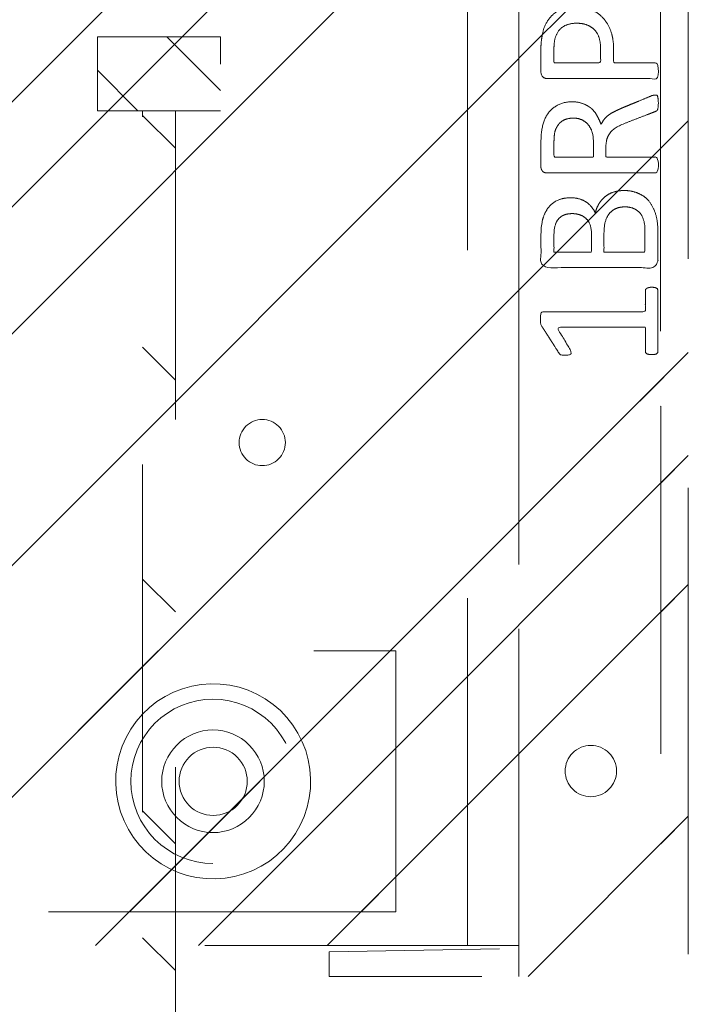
# Model space of a CAD drawing. Header units: inches. Extents: x -467 to -298, y -222 to 20.
# Tile 39 of 57: x -343.05 to -340.48, y -1.91 to 1.87. Entities that reach past the tile are written whole.
import ezdxf

# ---------------------------------------------------------------- set-up
doc = ezdxf.new("R2010")
doc.units = ezdxf.units.IN
doc.header["$LTSCALE"] = 32
doc.header["$MEASUREMENT"] = 0
doc.linetypes.add('Dash Style-1', pattern=[0.083328, 0.041656, -0.041672])
for name, color, linetype, lineweight in [('DashLineFill', 7, 'Dash Style-1', 13), ('Drawing', 7, 'Continuous', 18), ('None', 7, 'Continuous', 18), ('SolidLine', 7, 'Continuous', 15), ('WasteShelf_H', 7, 'Continuous', 18)]:
    doc.layers.add(name, color=color, linetype=linetype, lineweight=lineweight)
pattern_1 = [(45, (0, 0), (-1.61302, 1.93572), []), (45, (-1.0608, 1.0608), (-0.472346, 0.416761), [])]

# ---------------------------------------------------------------- blocks, each defined once
blk = doc.blocks.new('1BRPT9-Bracket (2D)')
at = {"layer": 'DashLineFill', "linetype": 'Continuous', "lineweight": 13}
h = blk.add_hatch(dxfattribs=at)
h.set_pattern_fill('Steel', color=253, style=0, pattern_type=2)
h.set_pattern_definition(pattern_1)
edge = h.paths.add_edge_path()
edge.add_arc((1.6779, -8.4882), 0.252, 270, 360)
edge.add_line((1.9299, -8.4882), (1.9299, -7.4803))
edge.add_line((1.9299, -7.4803), (2.3236, -7.4803))
edge.add_line((2.3236, -7.4803), (2.3236, 7.4611))
edge.add_line((2.3236, 7.4611), (1.9299, 7.4803))
edge.add_line((1.9299, 7.4803), (1.9299, 8.4882))
edge.add_arc((1.6779, 8.4882), 0.252, 360, 450)
edge.add_line((1.6779, 8.7402), (-2.3221, 8.7402))
edge.add_line((-2.3221, 8.7402), (-2.3221, -8.7402))
edge.add_line((-2.3221, -8.7402), (1.6779, -8.7402))
h = blk.add_hatch(dxfattribs=at)
h.set_pattern_fill('Steel', color=253, style=0, pattern_type=2)
h.set_pattern_definition(pattern_1)
h.paths.add_polyline_path([(-1.1488, 8.4252), (-1.118, 8.4237), (-1.0874, 8.4191), (-1.0574, 8.4116), (-1.0283, 8.4012), (-1.0004, 8.388), (-0.9739, 8.3721), (-0.949, 8.3537), (-0.9261, 8.3329), (-0.9054, 8.31), (-0.887, 8.2852), (-0.8711, 8.2587), (-0.8579, 8.2308), (-0.8474, 8.2017), (-0.8399, 8.1717), (-0.8354, 8.1411), (-0.8339, 8.1102), (-0.8354, 8.0794), (-0.8399, 8.0488), (-0.8474, 8.0188), (-0.8579, 7.9897), (-0.8711, 7.9618), (-0.887, 7.9353), (-0.9054, 7.9104), (-0.9261, 7.8875), (-0.949, 7.8668), (-0.9739, 7.8484), (-1.0004, 7.8325), (-1.0283, 7.8193), (-1.0574, 7.8088), (-1.0874, 7.8013), (-1.118, 7.7968), (-1.1488, 7.7953), (-1.1797, 7.7968), (-1.2103, 7.8013), (-1.2403, 7.8088), (-1.2694, 7.8193), (-1.2973, 7.8325), (-1.3238, 7.8484), (-1.3486, 7.8668), (-1.3716, 7.8875), (-1.3923, 7.9104), (-1.4107, 7.9353), (-1.4266, 7.9618), (-1.4398, 7.9897), (-1.4502, 8.0188), (-1.4577, 8.0488), (-1.4623, 8.0794), (-1.4638, 8.1102), (-1.4623, 8.1411), (-1.4577, 8.1717), (-1.4502, 8.2017), (-1.4398, 8.2308), (-1.4266, 8.2587), (-1.4107, 8.2852), (-1.3923, 8.31), (-1.3716, 8.3329), (-1.3486, 8.3537), (-1.3238, 8.3721), (-1.2973, 8.388), (-1.2694, 8.4012), (-1.2403, 8.4116), (-1.2103, 8.4191), (-1.1797, 8.4237)])
h = blk.add_hatch(dxfattribs=at)
h.set_pattern_fill('Steel', color=253, style=0, pattern_type=2)
h.set_pattern_definition(pattern_1)
h.paths.add_polyline_path([(-1.1488, 8.3071), (-1.1295, 8.3061), (-1.1104, 8.3033), (-1.0917, 8.2986), (-1.0735, 8.2921), (-1.056, 8.2838), (-1.0395, 8.2739), (-1.024, 8.2624), (-1.0096, 8.2494), (-0.9967, 8.2351), (-0.9852, 8.2196), (-0.9752, 8.203), (-0.967, 8.1856), (-0.9605, 8.1674), (-0.9558, 8.1486), (-0.9529, 8.1295), (-0.952, 8.1102), (-0.9529, 8.0909), (-0.9558, 8.0718), (-0.9605, 8.0531), (-0.967, 8.0349), (-0.9752, 8.0174), (-0.9852, 8.0009), (-0.9967, 7.9854), (-1.0096, 7.971), (-1.024, 7.9581), (-1.0395, 7.9466), (-1.056, 7.9366), (-1.0735, 7.9284), (-1.0917, 7.9219), (-1.1104, 7.9172), (-1.1295, 7.9143), (-1.1488, 7.9134), (-1.1681, 7.9143), (-1.1872, 7.9172), (-1.206, 7.9219), (-1.2242, 7.9284), (-1.2416, 7.9366), (-1.2582, 7.9466), (-1.2737, 7.9581), (-1.288, 7.971), (-1.301, 7.9854), (-1.3125, 8.0009), (-1.3224, 8.0174), (-1.3307, 8.0349), (-1.3372, 8.0531), (-1.3419, 8.0718), (-1.3447, 8.0909), (-1.3457, 8.1102), (-1.3447, 8.1295), (-1.3419, 8.1486), (-1.3372, 8.1674), (-1.3307, 8.1856), (-1.3224, 8.203), (-1.3125, 8.2196), (-1.301, 8.2351), (-1.288, 8.2494), (-1.2737, 8.2624), (-1.2582, 8.2739), (-1.2416, 8.2838), (-1.2242, 8.2921), (-1.206, 8.2986), (-1.1872, 8.3033), (-1.1681, 8.3061)])
h = blk.add_hatch(dxfattribs=at)
h.set_pattern_fill('Steel', color=253, style=0, pattern_type=2)
h.set_pattern_definition(pattern_1)
h.paths.add_polyline_path([(-1.3378, 6.8996), (-1.3291, 6.8992), (-1.3205, 6.8979), (-1.3121, 6.8958), (-1.3039, 6.8929), (-1.2961, 6.8891), (-1.2886, 6.8847), (-1.2816, 6.8795), (-1.2752, 6.8737), (-1.2693, 6.8672), (-1.2642, 6.8602), (-1.2597, 6.8528), (-1.256, 6.8449), (-1.253, 6.8367), (-1.2509, 6.8283), (-1.2497, 6.8197), (-1.2492, 6.811), (-1.2497, 6.8023), (-1.2509, 6.7937), (-1.253, 6.7853), (-1.256, 6.7771), (-1.2597, 6.7693), (-1.2642, 6.7618), (-1.2693, 6.7548), (-1.2752, 6.7484), (-1.2816, 6.7425), (-1.2886, 6.7374), (-1.2961, 6.7329), (-1.3039, 6.7292), (-1.3121, 6.7263), (-1.3205, 6.7241), (-1.3291, 6.7229), (-1.3378, 6.7224), (-1.3465, 6.7229), (-1.3551, 6.7241), (-1.3635, 6.7263), (-1.3717, 6.7292), (-1.3796, 6.7329), (-1.387, 6.7374), (-1.394, 6.7425), (-1.4005, 6.7484), (-1.4063, 6.7548), (-1.4115, 6.7618), (-1.4159, 6.7693), (-1.4197, 6.7771), (-1.4226, 6.7853), (-1.4247, 6.7937), (-1.426, 6.8023), (-1.4264, 6.811), (-1.426, 6.8197), (-1.4247, 6.8283), (-1.4226, 6.8367), (-1.4197, 6.8449), (-1.4159, 6.8528), (-1.4115, 6.8602), (-1.4063, 6.8672), (-1.4005, 6.8737), (-1.394, 6.8795), (-1.387, 6.8847), (-1.3796, 6.8891), (-1.3717, 6.8929), (-1.3635, 6.8958), (-1.3551, 6.8979), (-1.3465, 6.8992)])
at = {"layer": 'DashLineFill'}
blk.add_line((-2.1252, 8.7402), (-2.1252, -8.7402), dxfattribs=at)
at = {"layer": 'DashLineFill', "flags": 128}
blk.add_lwpolyline([(1.6779, -8.7402, 0.414214), (1.9299, -8.4882), (1.9299, -7.4803), (2.3236, -7.4803), (2.3236, 7.4611), (1.9299, 7.4803), (1.9299, 8.4882, 0.414214), (1.6779, 8.7402), (-2.3221, 8.7402), (-2.3221, -8.7402)], format="xyb", close=True, dxfattribs=at)
for points in [[(-1.1488, 8.4252), (-1.118, 8.4237), (-1.0874, 8.4191), (-1.0574, 8.4116), (-1.0283, 8.4012), (-1.0004, 8.388), (-0.9739, 8.3721), (-0.949, 8.3537), (-0.9261, 8.3329), (-0.9054, 8.31), (-0.887, 8.2852), (-0.8711, 8.2587), (-0.8579, 8.2308), (-0.8474, 8.2017), (-0.8399, 8.1717), (-0.8354, 8.1411), (-0.8339, 8.1102), (-0.8354, 8.0794), (-0.8399, 8.0488), (-0.8474, 8.0188), (-0.8579, 7.9897), (-0.8711, 7.9618), (-0.887, 7.9353), (-0.9054, 7.9104), (-0.9261, 7.8875), (-0.949, 7.8668), (-0.9739, 7.8484), (-1.0004, 7.8325), (-1.0283, 7.8193), (-1.0574, 7.8088), (-1.0874, 7.8013), (-1.118, 7.7968), (-1.1488, 7.7953), (-1.1797, 7.7968), (-1.2103, 7.8013), (-1.2403, 7.8088), (-1.2694, 7.8193), (-1.2973, 7.8325), (-1.3238, 7.8484), (-1.3486, 7.8668), (-1.3716, 7.8875), (-1.3923, 7.9104), (-1.4107, 7.9353), (-1.4266, 7.9618), (-1.4398, 7.9897), (-1.4502, 8.0188), (-1.4577, 8.0488), (-1.4623, 8.0794), (-1.4638, 8.1102), (-1.4623, 8.1411), (-1.4577, 8.1717), (-1.4502, 8.2017), (-1.4398, 8.2308), (-1.4266, 8.2587), (-1.4107, 8.2852), (-1.3923, 8.31), (-1.3716, 8.3329), (-1.3486, 8.3537), (-1.3238, 8.3721), (-1.2973, 8.388), (-1.2694, 8.4012), (-1.2403, 8.4116), (-1.2103, 8.4191), (-1.1797, 8.4237)], [(-1.1488, 8.3071), (-1.1295, 8.3061), (-1.1104, 8.3033), (-1.0917, 8.2986), (-1.0735, 8.2921), (-1.056, 8.2838), (-1.0395, 8.2739), (-1.024, 8.2624), (-1.0096, 8.2494), (-0.9967, 8.2351), (-0.9852, 8.2196), (-0.9752, 8.203), (-0.967, 8.1856), (-0.9605, 8.1674), (-0.9558, 8.1486), (-0.9529, 8.1295), (-0.952, 8.1102), (-0.9529, 8.0909), (-0.9558, 8.0718), (-0.9605, 8.0531), (-0.967, 8.0349), (-0.9752, 8.0174), (-0.9852, 8.0009), (-0.9967, 7.9854), (-1.0096, 7.971), (-1.024, 7.9581), (-1.0395, 7.9466), (-1.056, 7.9366), (-1.0735, 7.9284), (-1.0917, 7.9219), (-1.1104, 7.9172), (-1.1295, 7.9143), (-1.1488, 7.9134), (-1.1681, 7.9143), (-1.1872, 7.9172), (-1.206, 7.9219), (-1.2242, 7.9284), (-1.2416, 7.9366), (-1.2582, 7.9466), (-1.2737, 7.9581), (-1.288, 7.971), (-1.301, 7.9854), (-1.3125, 8.0009), (-1.3224, 8.0174), (-1.3307, 8.0349), (-1.3372, 8.0531), (-1.3419, 8.0718), (-1.3447, 8.0909), (-1.3457, 8.1102), (-1.3447, 8.1295), (-1.3419, 8.1486), (-1.3372, 8.1674), (-1.3307, 8.1856), (-1.3224, 8.203), (-1.3125, 8.2196), (-1.301, 8.2351), (-1.288, 8.2494), (-1.2737, 8.2624), (-1.2582, 8.2739), (-1.2416, 8.2838), (-1.2242, 8.2921), (-1.206, 8.2986), (-1.1872, 8.3033), (-1.1681, 8.3061)], [(-1.3378, 6.8996), (-1.3291, 6.8992), (-1.3205, 6.8979), (-1.3121, 6.8958), (-1.3039, 6.8929), (-1.2961, 6.8891), (-1.2886, 6.8847), (-1.2816, 6.8795), (-1.2752, 6.8737), (-1.2693, 6.8672), (-1.2642, 6.8602), (-1.2597, 6.8528), (-1.256, 6.8449), (-1.253, 6.8367), (-1.2509, 6.8283), (-1.2497, 6.8197), (-1.2492, 6.811), (-1.2497, 6.8023), (-1.2509, 6.7937), (-1.253, 6.7853), (-1.256, 6.7771), (-1.2597, 6.7693), (-1.2642, 6.7618), (-1.2693, 6.7548), (-1.2752, 6.7484), (-1.2816, 6.7425), (-1.2886, 6.7374), (-1.2961, 6.7329), (-1.3039, 6.7292), (-1.3121, 6.7263), (-1.3205, 6.7241), (-1.3291, 6.7229), (-1.3378, 6.7224), (-1.3465, 6.7229), (-1.3551, 6.7241), (-1.3635, 6.7263), (-1.3717, 6.7292), (-1.3796, 6.7329), (-1.387, 6.7374), (-1.394, 6.7425), (-1.4005, 6.7484), (-1.4063, 6.7548), (-1.4115, 6.7618), (-1.4159, 6.7693), (-1.4197, 6.7771), (-1.4226, 6.7853), (-1.4247, 6.7937), (-1.426, 6.8023), (-1.4264, 6.811), (-1.426, 6.8197), (-1.4247, 6.8283), (-1.4226, 6.8367), (-1.4197, 6.8449), (-1.4159, 6.8528), (-1.4115, 6.8602), (-1.4063, 6.8672), (-1.4005, 6.8737), (-1.394, 6.8795), (-1.387, 6.8847), (-1.3796, 6.8891), (-1.3717, 6.8929), (-1.3635, 6.8958), (-1.3551, 6.8979), (-1.3465, 6.8992)]]:
    blk.add_lwpolyline(points, close=True, dxfattribs=at)
blk = doc.blocks.new('Group-51')
at = {"layer": 'WasteShelf_H', "color": 7}
for points, knots in [([(-2.8316, 6.2154), (-2.839, 6.2154), (-2.8528, 6.2182), (-2.8556, 6.2265), (-2.8556, 6.3455), (-2.8556, 6.4645), (-2.8537, 6.4682), (-2.8482, 6.4719), (-2.839, 6.4738), (-2.826, 6.4738), (-2.8168, 6.4719), (-2.8113, 6.4701), (-2.8076, 6.4645), (-2.8076, 6.4156), (-2.8076, 6.3686), (-2.6378, 6.3686), (-2.468, 6.3686), (-2.4938, 6.4119), (-2.5197, 6.4553), (-2.5215, 6.4609), (-2.5234, 6.4701), (-2.5197, 6.4738), (-2.5086, 6.4756), (-2.4962, 6.4756), (-2.4865, 6.4756), (-2.4809, 6.4738), (-2.4772, 6.4701), (-2.4754, 6.4664), (-2.4422, 6.4147), (-2.409, 6.363), (-2.4071, 6.3612), (-2.4071, 6.3575), (-2.4053, 6.352), (-2.4053, 6.3349), (-2.4053, 6.3169), (-2.409, 6.3114), (-2.4126, 6.3095), (-2.611, 6.3095), (-2.8076, 6.3095), (-2.8076, 6.2689), (-2.8076, 6.2246), (-2.8113, 6.2209), (-2.8168, 6.2173), (-2.826, 6.2154), (-2.8316, 6.2154)], [0, 0, 0, 0.00261, 0.007831, 0.010441, 0.176195, 0.178805, 0.181415, 0.184026, 0.186636, 0.188594, 0.190551, 0.192509, 0.194467, 0.244389, 0.244389, 0.424498, 0.424498, 0.47805, 0.47805, 0.484241, 0.490432, 0.496622, 0.502813, 0.507071, 0.510941, 0.514811, 0.518682, 0.518682, 0.576295, 0.576295, 0.578743, 0.58119, 0.583638, 0.590247, 0.593184, 0.596122, 0.599059, 0.911881, 0.911881, 0.976501, 0.982376, 0.988251, 0.994125, 1, 1, 1]), ([(-2.7264, 5.8443), (-2.7485, 5.8443), (-2.7836, 5.8554), (-2.8131, 5.8738), (-2.8334, 5.9015), (-2.8556, 5.9513), (-2.8556, 6.0584), (-2.8556, 6.1248), (-2.8445, 6.1396), (-2.6313, 6.1396), (-2.4182, 6.1396), (-2.4071, 6.1248), (-2.4071, 6.0667), (-2.4071, 5.9753), (-2.4237, 5.9237), (-2.4514, 5.8904), (-2.4938, 5.872), (-2.5363, 5.872), (-2.5658, 5.8794), (-2.5898, 5.8941), (-2.6101, 5.9181), (-2.6157, 5.931), (-2.6193, 5.9126), (-2.6378, 5.8812), (-2.6655, 5.8572), (-2.7042, 5.8443), (-2.7264, 5.8443)], [0, 0, 0, 0.031455, 0.06291, 0.094366, 0.125821, 0.188731, 0.266159, 0.275837, 0.285516, 0.435531, 0.44521, 0.454888, 0.521427, 0.574659, 0.627891, 0.681123, 0.734355, 0.762747, 0.791139, 0.819531, 0.847924, 0.847924, 0.885943, 0.923962, 0.961981, 1, 1, 1]), ([(-2.7301, 5.907), (-2.7098, 5.907), (-2.6802, 5.92), (-2.6599, 5.944), (-2.6489, 5.9809), (-2.6489, 6.0445), (-2.6489, 6.0805), (-2.7273, 6.0805), (-2.8057, 6.0805), (-2.8057, 6.0371), (-2.8057, 5.9532), (-2.7781, 5.92), (-2.7485, 5.907), (-2.7301, 5.907)], [0, 0, 0, 0.079156, 0.158312, 0.237468, 0.316624, 0.419526, 0.419526, 0.643799, 0.643799, 0.767809, 0.883905, 0.941952, 1, 1, 1]), ([(-2.5271, 5.9329), (-2.5105, 5.9329), (-2.4846, 5.9421), (-2.4662, 5.9624), (-2.4569, 5.9938), (-2.4569, 6.0491), (-2.4569, 6.0805), (-2.5289, 6.0805), (-2.6009, 6.0805), (-2.6009, 6.0464), (-2.6009, 5.9901), (-2.5898, 5.9606), (-2.5695, 5.9421), (-2.5418, 5.9329), (-2.5271, 5.9329)], [0, 0, 0, 0.074499, 0.148998, 0.223496, 0.297995, 0.395417, 0.395417, 0.61891, 0.61891, 0.724928, 0.793696, 0.862464, 0.931232, 1, 1, 1]), ([(-2.8463, 5.478), (-2.85, 5.478), (-2.8537, 5.4798), (-2.8556, 5.4872), (-2.8574, 5.5001), (-2.8574, 5.5186), (-2.8556, 5.5296), (-2.8537, 5.537), (-2.8482, 5.5407), (-2.8426, 5.5426), (-2.79, 5.5629), (-2.7375, 5.5832), (-2.719, 5.5906), (-2.6895, 5.6053), (-2.6673, 5.6275), (-2.6563, 5.657), (-2.6563, 5.6967), (-2.6563, 5.716), (-2.7513, 5.716), (-2.85, 5.716), (-2.8537, 5.7197), (-2.8556, 5.7271), (-2.8574, 5.7382), (-2.8574, 5.7548), (-2.8556, 5.7659), (-2.8537, 5.7733), (-2.85, 5.7769), (-2.6387, 5.7769), (-2.4182, 5.7769), (-2.4071, 5.7622), (-2.4071, 5.7068), (-2.4071, 5.6422), (-2.409, 5.6201), (-2.4108, 5.6108), (-2.4145, 5.585), (-2.4348, 5.5444), (-2.4643, 5.5186), (-2.5031, 5.5038), (-2.5474, 5.5038), (-2.5843, 5.5167), (-2.612, 5.5389), (-2.6304, 5.5721), (-2.6378, 5.5906), (-2.6433, 5.5795), (-2.6581, 5.561), (-2.6784, 5.5463), (-2.7061, 5.5333), (-2.7227, 5.526), (-2.7716, 5.5057), (-2.8205, 5.4854), (-2.8334, 5.4798), (-2.8445, 5.478), (-2.8463, 5.478)], [0, 0, 0, 0.004018, 0.008035, 0.012053, 0.01607, 0.020088, 0.024105, 0.028123, 0.03214, 0.03214, 0.070951, 0.070951, 0.084634, 0.098317, 0.112001, 0.125684, 0.138745, 0.138745, 0.202807, 0.205295, 0.207782, 0.21027, 0.212758, 0.214748, 0.216739, 0.218729, 0.220719, 0.332671, 0.339637, 0.346603, 0.391882, 0.407555, 0.423229, 0.423229, 0.466696, 0.510164, 0.553631, 0.597099, 0.640566, 0.684033, 0.727501, 0.770968, 0.770968, 0.798042, 0.825115, 0.852188, 0.879262, 0.879262, 0.958132, 0.958132, 0.979066, 1, 1, 1]), ([(-2.5326, 5.5666), (-2.5049, 5.5666), (-2.4699, 5.5906), (-2.4606, 5.6182), (-2.4588, 5.6275), (-2.4569, 5.6496), (-2.4569, 5.6911), (-2.4569, 5.716), (-2.5326, 5.716), (-2.6083, 5.716), (-2.6083, 5.6874), (-2.6083, 5.6348), (-2.5972, 5.6016), (-2.5751, 5.5776), (-2.5474, 5.5666), (-2.5326, 5.5666)], [0, 0, 0, 0.142515, 0.285031, 0.285031, 0.330993, 0.376955, 0.445899, 0.445899, 0.655281, 0.655281, 0.734439, 0.800829, 0.867219, 0.93361, 1, 1, 1]), ([(-2.5381, 5.14), (-2.5732, 5.14), (-2.6267, 5.1621), (-2.6636, 5.2027), (-2.6858, 5.2618), (-2.6858, 5.3291), (-2.6858, 5.3541), (-2.7661, 5.3541), (-2.85, 5.3541), (-2.8537, 5.3578), (-2.8556, 5.3651), (-2.8574, 5.3762), (-2.8574, 5.3928), (-2.8556, 5.4039), (-2.8537, 5.4113), (-2.85, 5.415), (-2.6396, 5.415), (-2.42, 5.415), (-2.4071, 5.4002), (-2.4071, 5.343), (-2.4071, 5.2802), (-2.4108, 5.2544), (-2.4182, 5.2175), (-2.4403, 5.1806), (-2.4717, 5.1529), (-2.5141, 5.14), (-2.5381, 5.14)], [0, 0, 0, 0.066268, 0.132535, 0.198803, 0.26507, 0.303966, 0.303966, 0.429297, 0.43506, 0.440822, 0.446584, 0.452347, 0.456957, 0.461567, 0.466177, 0.470786, 0.728938, 0.745073, 0.761208, 0.845107, 0.870922, 0.896738, 0.922553, 0.948369, 0.974184, 1, 1, 1]), ([(-2.5437, 5.2027), (-2.516, 5.2027), (-2.4791, 5.223), (-2.4625, 5.2526), (-2.4569, 5.2839), (-2.4569, 5.3273), (-2.4569, 5.3541), (-2.5464, 5.3541), (-2.6359, 5.3541), (-2.6359, 5.3273), (-2.6359, 5.2747), (-2.623, 5.2378), (-2.5972, 5.2138), (-2.564, 5.2027), (-2.5437, 5.2027)], [0, 0, 0, 0.053098, 0.106195, 0.159293, 0.212391, 0.297937, 0.297937, 0.584068, 0.584068, 0.669615, 0.752211, 0.834807, 0.917404, 1, 1, 1]), ([(-2.4329, 4.7901), (-2.4389, 4.7901), (-2.4496, 4.7901), (-2.4551, 4.7937), (-2.4588, 4.7993), (-2.4588, 4.8639), (-2.4588, 4.9266), (-2.6526, 4.9266), (-2.85, 4.9266), (-2.8537, 4.9303), (-2.8556, 4.9377), (-2.8574, 4.9488), (-2.8574, 4.9654), (-2.8556, 4.9764), (-2.8537, 4.9838), (-2.85, 4.9875), (-2.6526, 4.9875), (-2.4588, 4.9875), (-2.4588, 5.0503), (-2.4588, 5.1149), (-2.4551, 5.1204), (-2.4496, 5.1222), (-2.4403, 5.1241), (-2.4274, 5.1241), (-2.4163, 5.1222), (-2.4108, 5.1204), (-2.4071, 5.1149), (-2.4071, 4.9571), (-2.4071, 4.7993), (-2.4108, 4.7937), (-2.4163, 4.7901), (-2.4274, 4.7901), (-2.4329, 4.7901)], [0, 0, 0, 0.003046, 0.005389, 0.007733, 0.010076, 0.089744, 0.089744, 0.335779, 0.340465, 0.345152, 0.349838, 0.354524, 0.360382, 0.36624, 0.372099, 0.377957, 0.6855, 0.6855, 0.785085, 0.788014, 0.790943, 0.793872, 0.796801, 0.798998, 0.801195, 0.803391, 0.805588, 0.991213, 0.99341, 0.995606, 0.997803, 1, 1, 1]), ([(-2.7411, 4.4744), (-2.7688, 4.4744), (-2.815, 4.4947), (-2.8463, 4.5353), (-2.8629, 4.5925), (-2.8629, 4.6626), (-2.8482, 4.718), (-2.8187, 4.7568), (-2.7781, 4.7771), (-2.7301, 4.7771), (-2.695, 4.7623), (-2.6655, 4.7365), (-2.6396, 4.6977), (-2.6267, 4.6737), (-2.6157, 4.6959), (-2.5917, 4.7272), (-2.564, 4.7494), (-2.5326, 4.7605), (-2.4902, 4.7605), (-2.4496, 4.7438), (-2.4182, 4.7088), (-2.4016, 4.6571), (-2.4016, 4.587), (-2.4182, 4.5372), (-2.4459, 4.5058), (-2.4828, 4.491), (-2.5234, 4.491), (-2.5547, 4.5021), (-2.5843, 4.5242), (-2.6101, 4.5556), (-2.6212, 4.5778), (-2.6544, 4.5002), (-2.7208, 4.4744), (-2.7411, 4.4744)], [0, 0, 0, 0.040945, 0.08189, 0.122836, 0.163781, 0.200632, 0.237482, 0.274333, 0.311184, 0.338205, 0.365227, 0.392248, 0.419269, 0.419269, 0.443822, 0.468375, 0.492928, 0.51748, 0.549396, 0.581313, 0.613229, 0.645145, 0.677061, 0.708977, 0.740893, 0.772809, 0.799408, 0.826007, 0.852606, 0.879205, 0.879205, 0.969801, 1, 1, 1]), ([(-2.7467, 4.5353), (-2.7301, 4.5353), (-2.7042, 4.5464), (-2.6821, 4.5704), (-2.6618, 4.6054), (-2.6507, 4.6294), (-2.6599, 4.6516), (-2.6821, 4.6848), (-2.7042, 4.7051), (-2.7301, 4.7162), (-2.815, 4.7162), (-2.815, 4.5796), (-2.7781, 4.5353), (-2.7467, 4.5353)], [0, 0, 0, 0.062166, 0.124332, 0.186498, 0.248664, 0.248664, 0.305108, 0.361552, 0.417996, 0.474441, 0.742583, 0.871292, 1, 1, 1]), ([(-2.5105, 4.5501), (-2.4957, 4.5501), (-2.4735, 4.5593), (-2.4569, 4.5796), (-2.4477, 4.6073), (-2.4477, 4.6626), (-2.4809, 4.7014), (-2.5252, 4.7014), (-2.5474, 4.6922), (-2.5677, 4.6719), (-2.588, 4.6423), (-2.599, 4.622), (-2.5806, 4.587), (-2.5363, 4.5501), (-2.5105, 4.5501)], [0, 0, 0, 0.064819, 0.129638, 0.194457, 0.259276, 0.388914, 0.518552, 0.583375, 0.648198, 0.71302, 0.777843, 0.777843, 0.888922, 1, 1, 1])]:
    blk.add_open_spline(points, degree=2, knots=knots, dxfattribs=at)
blk = doc.blocks.new('1BRPT8_Cover (2D)')
at = {"layer": 'DashLineFill', "linetype": 'Continuous', "lineweight": 13}
h = blk.add_hatch(dxfattribs=at)
h.set_pattern_fill('Steel', color=253, style=0, pattern_type=2)
h.set_pattern_definition(pattern_1)
h.paths.add_polyline_path([(-1.5945, -8.7638), (-2.3228, -8.7638), (-2.3228, -8.7511), (-2.8261, -8.7423), (-2.8664, -8.7028), (-2.8664, -6.673), (-2.8472, -6.6533), (-2.3228, -6.6441), (-2.3228, -6.5842), (-2.8472, -6.5751), (-2.8664, -6.5554), (-2.8664, -4.4682), (-2.8472, -4.4486), (-2.3228, -4.4394), (-2.3228, -4.3795), (-2.8472, -4.3703), (-2.8664, -4.3507), (-2.8664, -2.2635), (-2.8472, -2.2438), (-2.3228, -2.2347), (-2.3228, -2.1748), (-2.8472, -2.1656), (-2.8664, -2.1459), (-2.8664, -0.0588), (-2.8472, -0.0391), (-2.3228, -0.03), (-2.3228, 0.03), (-2.8472, 0.0391), (-2.8664, 0.0588), (-2.8664, 2.1459), (-2.8472, 2.1656), (-2.3228, 2.1748), (-2.3228, 2.2347), (-2.8472, 2.2438), (-2.8664, 2.2635), (-2.8664, 4.3507), (-2.8472, 4.3703), (-2.3228, 4.3795), (-2.3228, 4.4394), (-2.8472, 4.4486), (-2.8664, 4.4682), (-2.8655, 6.5554), (-2.8472, 6.5751), (-2.3228, 6.5842), (-2.3228, 6.6441), (-2.8472, 6.6533), (-2.8664, 6.673), (-2.8664, 8.7028), (-2.8261, 8.7423), (-1.5945, 8.7638), (-1.5945, 8.8583), (-2.9724, 8.8583), (-2.9724, -8.8583), (-1.5945, -8.8583)])
h = blk.add_hatch(dxfattribs=at)
h.set_pattern_fill('Steel', color=253, style=0, pattern_type=2)
h.set_pattern_definition(pattern_1)
h.paths.add_polyline_path([(-2.3228, 8.8583), (-2.3228, -8.8583), (-2.9724, -8.8583), (-2.9724, 8.8583)])
at = {"layer": 'DashLineFill', "flags": 128}
for points in [[(-1.5945, -8.7638), (-2.3228, -8.7638), (-2.3228, -8.7511), (-2.8261, -8.7423), (-2.8664, -8.7028), (-2.8664, -6.673), (-2.8472, -6.6533), (-2.3228, -6.6441), (-2.3228, -6.5842), (-2.8472, -6.5751), (-2.8664, -6.5554), (-2.8664, -4.4682), (-2.8472, -4.4486), (-2.3228, -4.4394), (-2.3228, -4.3795), (-2.8472, -4.3703), (-2.8664, -4.3507), (-2.8664, -2.2635), (-2.8472, -2.2438), (-2.3228, -2.2347), (-2.3228, -2.1748), (-2.8472, -2.1656), (-2.8664, -2.1459), (-2.8664, -0.0588), (-2.8472, -0.0391), (-2.3228, -0.03), (-2.3228, 0.03), (-2.8472, 0.0391), (-2.8664, 0.0588), (-2.8664, 2.1459), (-2.8472, 2.1656), (-2.3228, 2.1748), (-2.3228, 2.2347), (-2.8472, 2.2438), (-2.8664, 2.2635), (-2.8664, 4.3507), (-2.8472, 4.3703), (-2.3228, 4.3795), (-2.3228, 4.4394), (-2.8472, 4.4486), (-2.8664, 4.4682), (-2.8655, 6.5554), (-2.8472, 6.5751), (-2.3228, 6.5842), (-2.3228, 6.6441), (-2.8472, 6.6533), (-2.8664, 6.673), (-2.8664, 8.7028), (-2.8261, 8.7423), (-1.5945, 8.7638), (-1.5945, 8.8583), (-2.9724, 8.8583), (-2.9724, -8.8583), (-1.5945, -8.8583)], [(-2.3228, 8.8583), (-2.3228, -8.8583), (-2.9724, -8.8583), (-2.9724, 8.8583)]]:
    blk.add_lwpolyline(points, close=True, dxfattribs=at)
at = {"layer": 'SolidLine', "flags": 128}
blk.add_lwpolyline([(-2.5, 8.0709), (-2.5005, 8.0612), (-2.5019, 8.0517), (-2.5042, 8.0423), (-2.5075, 8.0332), (-2.5116, 8.0245), (-2.5166, 8.0162), (-2.5223, 8.0084), (-2.5288, 8.0013), (-2.536, 7.9948), (-2.5437, 7.989), (-2.552, 7.9841), (-2.5608, 7.9799), (-2.5699, 7.9767), (-2.5792, 7.9743), (-2.5888, 7.9729), (-2.5984, 7.9724), (-2.6081, 7.9729), (-2.6176, 7.9743), (-2.627, 7.9767), (-2.6361, 7.9799), (-2.6448, 7.9841), (-2.6531, 7.989), (-2.6609, 7.9948), (-2.668, 8.0013), (-2.6745, 8.0084), (-2.6803, 8.0162), (-2.6852, 8.0245), (-2.6894, 8.0332), (-2.6926, 8.0423), (-2.695, 8.0517), (-2.6964, 8.0612), (-2.6969, 8.0709), (-2.6964, 8.0805), (-2.695, 8.0901), (-2.6926, 8.0994), (-2.6894, 8.1085), (-2.6852, 8.1173), (-2.6803, 8.1255), (-2.6745, 8.1333), (-2.668, 8.1405), (-2.6609, 8.1469), (-2.6531, 8.1527), (-2.6448, 8.1577), (-2.6361, 8.1618), (-2.627, 8.1651), (-2.6176, 8.1674), (-2.6081, 8.1688), (-2.5984, 8.1693), (-2.5888, 8.1688), (-2.5792, 8.1674), (-2.5699, 8.1651), (-2.5608, 8.1618), (-2.552, 8.1577), (-2.5437, 8.1527), (-2.536, 8.1469), (-2.5288, 8.1405), (-2.5223, 8.1333), (-2.5166, 8.1255), (-2.5116, 8.1173), (-2.5075, 8.1085), (-2.5042, 8.0994), (-2.5019, 8.0901), (-2.5005, 8.0805)], close=True, dxfattribs=at)
at = {"layer": 'WasteShelf_H', "color": 7}
blk.add_blockref('Group-51', (0, 0), dxfattribs=at)
blk = doc.blocks.new('1BRPT5-RightBeam (2D)')
at = {"layer": 'DashLineFill', "linetype": 'Continuous', "lineweight": 13}
h = blk.add_hatch(dxfattribs=at)
h.set_pattern_fill('Steel', color=253, style=0, pattern_type=2)
h.set_pattern_definition(pattern_1)
h.paths.add_polyline_path([(-1.8504, 0.5), (20.4724, 0.5), (20.4724, -0.5), (-1.8504, -0.5)])
at = {"layer": 'DashLineFill', "flags": 128}
blk.add_lwpolyline([(-1.8504, 0.5), (20.4724, 0.5), (20.4724, -0.5), (-1.8504, -0.5)], close=True, dxfattribs=at)
at = {"layer": 'SolidLine', "flags": 128}
for points in [[(-1.1768, -0.373), (-1.2132, -0.3686), (-1.2491, -0.3606), (-1.2839, -0.3491), (-1.3175, -0.3342), (-1.3494, -0.3162), (-1.3795, -0.2951), (-1.4073, -0.2711), (-1.4326, -0.2445), (-1.4552, -0.2156), (-1.4749, -0.1846), (-1.4914, -0.1519), (-1.5047, -0.1176), (-1.5145, -0.0823), (-1.5208, -0.0461), (-1.5235, -0.0095), (-1.5227, 0.0272), (-1.5182, 0.0636), (-1.5102, 0.0995), (-1.4987, 0.1343), (-1.4838, 0.1679), (-1.4658, 0.1998), (-1.4447, 0.2299), (-1.4207, 0.2577), (-1.3942, 0.283), (-1.3652, 0.3056), (-1.3342, 0.3253), (-1.3015, 0.3418), (-1.2672, 0.3551), (-1.2319, 0.3649), (-1.1957, 0.3712), (-1.1591, 0.3739), (-1.1224, 0.373), (-1.086, 0.3686), (-1.0502, 0.3606), (-1.0153, 0.3491), (-0.9817, 0.3342), (-0.9498, 0.3162), (-0.9197, 0.2951), (-0.8919, 0.2711), (-0.8666, 0.2446), (-0.844, 0.2156), (-0.8243, 0.1846), (-0.8078, 0.1519), (-0.7945, 0.1176), (-0.7847, 0.0823), (-0.7784, 0.0461), (-0.7757, 0.0095), (-0.7766, -0.0272), (-0.781, -0.0636), (-0.789, -0.0995), (-0.8005, -0.1343), (-0.8154, -0.1679), (-0.8334, -0.1998), (-0.8545, -0.2299), (-0.8785, -0.2577), (-0.9051, -0.283), (-0.934, -0.3056), (-0.965, -0.3253), (-0.9977, -0.3418), (-1.032, -0.3551), (-1.0673, -0.3649), (-1.1035, -0.3712), (-1.1401, -0.3739)], [(-1.1496, -0.1308), (-1.1624, -0.1302), (-1.1751, -0.1283), (-1.1876, -0.1252), (-1.1997, -0.1209), (-1.2113, -0.1154), (-1.2223, -0.1088), (-1.2326, -0.1011), (-1.2421, -0.0925), (-1.2508, -0.083), (-1.2584, -0.0727), (-1.265, -0.0617), (-1.2705, -0.0501), (-1.2748, -0.038), (-1.2779, -0.0255), (-1.2798, -0.0128), (-1.2805, 0), (-1.2798, 0.0128), (-1.2779, 0.0255), (-1.2748, 0.038), (-1.2705, 0.0501), (-1.265, 0.0617), (-1.2584, 0.0727), (-1.2508, 0.083), (-1.2421, 0.0925), (-1.2326, 0.1011), (-1.2223, 0.1088), (-1.2113, 0.1154), (-1.1997, 0.1209), (-1.1876, 0.1252), (-1.1751, 0.1283), (-1.1624, 0.1302), (-1.1496, 0.1308), (-1.1368, 0.1302), (-1.1241, 0.1283), (-1.1116, 0.1252), (-1.0995, 0.1209), (-1.0879, 0.1154), (-1.0769, 0.1088), (-1.0666, 0.1011), (-1.0571, 0.0925), (-1.0485, 0.083), (-1.0408, 0.0727), (-1.0342, 0.0617), (-1.0287, 0.0501), (-1.0244, 0.038), (-1.0213, 0.0255), (-1.0194, 0.0128), (-1.0188, 0), (-1.0194, -0.0128), (-1.0213, -0.0255), (-1.0244, -0.038), (-1.0287, -0.0501), (-1.0342, -0.0617), (-1.0408, -0.0727), (-1.0485, -0.083), (-1.0571, -0.0925), (-1.0666, -0.1011), (-1.0769, -0.1088), (-1.0879, -0.1154), (-1.0995, -0.1209), (-1.1116, -0.1252), (-1.1241, -0.1283), (-1.1368, -0.1302)]]:
    blk.add_lwpolyline(points, close=True, dxfattribs=at)
blk = doc.blocks.new('Group-59')
at = {"layer": 'None', "color": 7, "rotation": 180}
for name, p in [('1BRPT8_Cover (2D)', (61.878, -11.4173)), ('1BRPT9-Bracket (2D)', (61.878, -11.4173)), ('1BRPT5-RightBeam (2D)', (61.878, -19.5276))]:
    blk.add_blockref(name, p, dxfattribs=at)
blk = doc.blocks.new('TiMotion_Handset (2D)')
at = {"layer": 'DashLineFill', "linetype": 'Continuous', "lineweight": 13}
h = blk.add_hatch(dxfattribs=at)
h.set_pattern_fill('Steel', color=253, style=0, pattern_type=2)
h.set_pattern_definition(pattern_1)
h.paths.add_polyline_path([(-7.06, 1.1934), (-7.06, 0.721), (-7.3435, 0.721), (-7.3435, 1.1934)])
h = blk.add_hatch(dxfattribs=at)
h.set_pattern_fill('Steel', color=253, style=0, pattern_type=2)
h.set_pattern_definition(pattern_1)
h.paths.add_polyline_path([(-1.8298, 1.0202), (-1.8298, 0.8942), (-7.06, 0.8942), (-7.06, 1.0202)])
at = {"layer": 'DashLineFill', "flags": 128}
for points in [[(-7.06, 1.1934), (-7.06, 0.721), (-7.3435, 0.721), (-7.3435, 1.1934)], [(-1.8298, 1.0202), (-1.8298, 0.8942), (-7.06, 0.8942), (-7.06, 1.0202)]]:
    blk.add_lwpolyline(points, close=True, dxfattribs=at)
blk = doc.blocks.new('Group-61')
at = {"layer": 'None'}
blk.add_blockref('Group-59', (0, 0), dxfattribs=at)
at = {"layer": 'None', "color": 7, "rotation": 270}
blk.add_blockref('TiMotion_Handset (2D)', (61.8622, -24.0157), dxfattribs=at)
blk = doc.blocks.new('SL Credenza Desk Top (2D)')
at = {"layer": 'None'}
blk.add_blockref('Group-61', (0, 0), dxfattribs=at)
at = {"layer": 'Drawing', "color": 0, "flags": 1}
for tag in ['Tag', 'Catalog', 'Option1', 'Option2', 'Option3', 'Option4', 'Option5', 'Option6', 'Option7', 'Option8', 'Option9', 'Option10', 'Option11', 'Option12', 'Custom', 'FinishGroup', 'Discount', 'Item2', 'Item3', 'Item6', 'Item9', 'Item10', 'Item12', 'Item13', 'Item16', 'Item19', 'Item20', 'Item21', 'Item22', 'Item23', 'Item24', 'Item25', 'Item8', 'Item18', 'Item1', 'Item4', 'Item5', 'Item7', 'Item11', 'Item14', 'Item15', 'Item17']:
    blk.add_attdef(tag, (-45.8716, 8.9537), '', height=0.00709, dxfattribs=at)

msp = doc.modelspace()

# ---------------------------------------------------------------- block references
at = {"layer": 'Drawing'}
msp.add_blockref('SL Credenza Desk Top (2D)', (-405.3309, 18.4764), dxfattribs=at)

doc.saveas('drawing.dxf')
